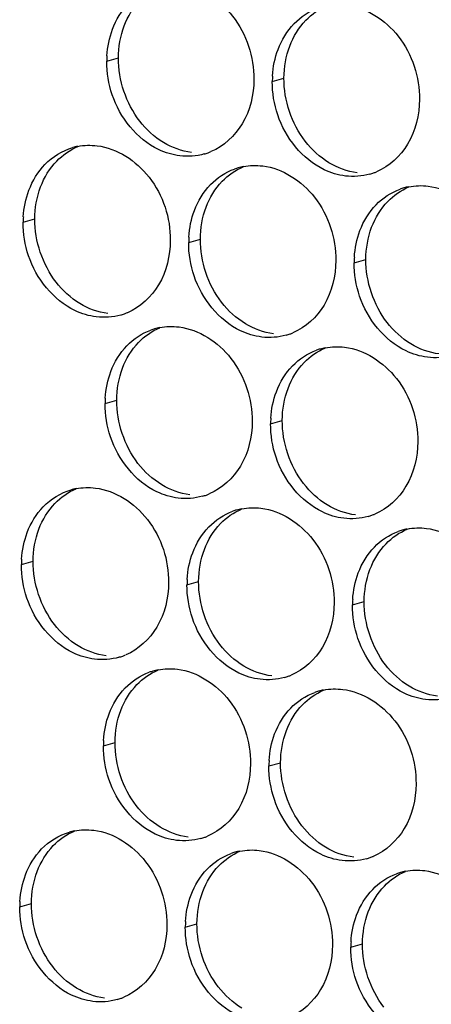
# Paper-space layout '45651_1_3' of a CAD drawing. Header units: millimetres. Extents: x -231 to 594, y 0 to 420.
# Tile 183 of 247: x 93.53 to 97.31, y 252.81 to 261.86. Entities that reach past the tile are written whole.
import ezdxf

# ---------------------------------------------------------------- set-up
doc = ezdxf.new("R2010")
doc.units = ezdxf.units.MM
doc.header["$LTSCALE"] = 32.67
doc.layers.add('02___PRT_ALL_AXES', color=7, linetype='CONTINUOUS')

psp = doc.layouts.new('45651_1_3')

# ---------------------------------------------------------------- linework, layer by layer
at = {"layer": '02___PRT_ALL_AXES', "color": 7, "linetype": 'CONTINUOUS'}
for p, q in [((94.3313, 261.4784), (94.4385, 261.5091)), ((95.8509, 261.2929), (95.9581, 261.3236)), ((93.5638, 259.9987), (93.6709, 260.0294)), ((95.0833, 259.8132), (95.1905, 259.8439)), ((96.6029, 259.6278), (96.7101, 259.6584)), ((94.3158, 258.3335), (94.423, 258.3642)), ((95.8354, 258.1481), (95.9426, 258.1787)), ((93.5482, 256.8538), (93.6554, 256.8845)), ((95.0678, 256.6683), (95.175, 256.699)), ((96.5874, 256.4829), (96.6946, 256.5135)), ((94.3002, 255.1886), (94.4074, 255.2193)), ((95.8198, 255.0032), (95.927, 255.0338)), ((93.5327, 253.7089), (93.6399, 253.7396)), ((95.0522, 253.5235), (95.1594, 253.5541)), ((96.5718, 253.338), (96.679, 253.3687))]:
    psp.add_line(p, q, dxfattribs=at)
at = {"layer": '02___PRT_ALL_AXES', "color": 3, "linetype": 'CONTINUOUS'}
for centre, radius, start, end in [((95.2231, 261.474), 0.8918, 176.51802, 179.71686), ((96.7427, 261.2885), 0.8918, 176.51802, 179.71686), ((94.1706, 260.1547), 0.5519, 100.97724, 105.93831), ((95.0761, 261.1539), 0.5481, 289.77289, 292.73686), ((95.0766, 261.1526), 0.5467, 285.94061, 289.76751), ((95.6887, 259.9742), 0.5467, 105.94061, 109.76751), ((95.6902, 259.9692), 0.5519, 100.97724, 105.93831), ((96.5962, 260.9671), 0.5467, 285.94061, 289.76751), ((96.5957, 260.9684), 0.5481, 289.77289, 292.73686), ((97.2083, 259.7888), 0.5467, 105.94061, 109.76751), ((97.2097, 259.7837), 0.5519, 100.97724, 105.93831), ((94.4556, 259.9943), 0.8918, 176.51802, 179.71686), ((95.9752, 259.8088), 0.8918, 176.51802, 179.71686), ((97.4947, 259.6234), 0.8918, 176.51802, 179.71686), ((94.3091, 259.6729), 0.5467, 285.94061, 289.76751), ((94.3086, 259.6742), 0.5481, 289.77289, 292.73686), ((94.9212, 258.4945), 0.5467, 105.94061, 109.76751), ((94.9226, 258.4895), 0.5519, 100.97724, 105.93831), ((95.8287, 259.4874), 0.5467, 285.94061, 289.76751), ((95.8281, 259.4887), 0.5481, 289.77289, 292.73686), ((96.4422, 258.304), 0.5519, 100.97724, 105.93831), ((96.4408, 258.309), 0.5467, 105.94061, 109.76751), ((95.2076, 258.3291), 0.8918, 176.51802, 179.71686), ((96.7272, 258.1436), 0.8918, 176.51802, 179.71686), ((94.155, 257.0098), 0.5519, 100.97724, 105.93831), ((95.0611, 258.0077), 0.5467, 285.94061, 289.76751), ((95.0606, 258.009), 0.5481, 289.77289, 292.73686), ((95.6732, 256.8293), 0.5467, 105.94061, 109.76751), ((95.6746, 256.8243), 0.5519, 100.97724, 105.93831), ((96.5807, 257.8222), 0.5467, 285.94061, 289.76751), ((96.5802, 257.8235), 0.5481, 289.77289, 292.73686), ((97.1928, 256.6439), 0.5467, 105.94061, 109.76751), ((97.1942, 256.6388), 0.5519, 100.97724, 105.93831), ((94.44, 256.8494), 0.8918, 176.51802, 179.71686), ((95.9596, 256.6639), 0.8918, 176.51802, 179.71686), ((97.4792, 256.4785), 0.8918, 176.51802, 179.71686), ((94.2935, 256.528), 0.5467, 285.94061, 289.76751), ((94.293, 256.5293), 0.5481, 289.77289, 292.73686), ((94.9056, 255.3496), 0.5467, 105.94061, 109.76751), ((94.9071, 255.3446), 0.5519, 100.97724, 105.93831), ((95.8131, 256.3425), 0.5467, 285.94061, 289.76751), ((95.8126, 256.3438), 0.5481, 289.77289, 292.73686), ((96.4252, 255.1642), 0.5467, 105.94061, 109.76751), ((96.4266, 255.1591), 0.5519, 100.97724, 105.93831), ((95.1921, 255.1842), 0.8918, 176.51802, 179.71686), ((96.7116, 254.9988), 0.8918, 176.51802, 179.71686), ((94.1395, 253.8649), 0.5519, 100.97724, 105.93831), ((95.0456, 254.8628), 0.5467, 285.94061, 289.76751), ((95.045, 254.8641), 0.5481, 289.77289, 292.73686), ((95.6577, 253.6844), 0.5467, 105.94061, 109.76751), ((95.6591, 253.6794), 0.5519, 100.97724, 105.93831), ((96.5651, 254.6773), 0.5467, 285.94061, 289.76751), ((96.5646, 254.6786), 0.5481, 289.77289, 292.73686), ((97.1772, 253.499), 0.5467, 105.94061, 109.76751), ((97.1787, 253.4939), 0.5519, 100.97724, 105.93831), ((94.4245, 253.7045), 0.8918, 176.51802, 179.71686), ((95.9441, 253.519), 0.8918, 176.51802, 179.71686), ((97.4637, 253.3336), 0.8918, 176.51802, 179.71686), ((94.278, 253.3831), 0.5467, 285.94061, 289.76751), ((94.2775, 253.3844), 0.5481, 289.77289, 292.73686)]:
    psp.add_arc(centre, radius, start, end, dxfattribs=at)
for points, knots in [([(95.0106, 262.1822), (95.1949, 262.1597), (95.5583, 261.9186), (95.6831, 261.5176), (95.6821, 261.3136)], [0, 0, 0, 0, 0.476473, 1, 1, 1, 1]), ([(96.5302, 261.9967), (96.7145, 261.9742), (97.0778, 261.7331), (97.2026, 261.3321), (97.2016, 261.1281)], [0, 0, 0, 0, 0.476473, 1, 1, 1, 1]), ([(95.6821, 261.3136), (95.6814, 261.1723), (95.6184, 260.896), (95.4058, 260.6977), (95.288, 260.6483)], [0, 0, 0, 0, 0.525086, 1, 1, 1, 1]), ([(95.0028, 260.6098), (94.9352, 260.618), (94.6548, 260.7019), (94.4512, 260.9629), (94.3812, 261.1713)], [0, 0, 0, 0, 0.236458, 1, 1, 1, 1]), ([(97.2016, 261.1281), (97.2009, 260.9868), (97.138, 260.7106), (96.9254, 260.5123), (96.8076, 260.4629)], [0, 0, 0, 0, 0.525086, 1, 1, 1, 1]), ([(96.5224, 260.4243), (96.4548, 260.4325), (96.1744, 260.5164), (95.9708, 260.7774), (95.9008, 260.9858)], [0, 0, 0, 0, 0.236458, 1, 1, 1, 1]), ([(94.243, 260.7025), (94.4273, 260.68), (94.7907, 260.4389), (94.9155, 260.0378), (94.9145, 259.8338)], [0, 0, 0, 0, 0.476473, 1, 1, 1, 1]), ([(95.7626, 260.517), (95.9469, 260.4945), (96.3103, 260.2534), (96.4351, 259.8524), (96.4341, 259.6484)], [0, 0, 0, 0, 0.476473, 1, 1, 1, 1]), ([(97.2822, 260.3315), (97.4665, 260.3091), (97.8299, 260.0679), (97.9547, 259.6669), (97.9537, 259.4629)], [0, 0, 0, 0, 0.476473, 1, 1, 1, 1]), ([(94.9145, 259.8338), (94.9138, 259.6925), (94.8508, 259.4163), (94.6383, 259.218), (94.5204, 259.1686)], [0, 0, 0, 0, 0.525086, 1, 1, 1, 1]), ([(94.2352, 259.1301), (94.1677, 259.1383), (93.8873, 259.2222), (93.6836, 259.4832), (93.6137, 259.6916)], [0, 0, 0, 0, 0.236458, 1, 1, 1, 1]), ([(96.4341, 259.6484), (96.4334, 259.5071), (96.3704, 259.2309), (96.1579, 259.0325), (96.04, 258.9832)], [0, 0, 0, 0, 0.525086, 1, 1, 1, 1]), ([(95.7548, 258.9446), (95.6872, 258.9528), (95.4069, 259.0367), (95.2032, 259.2977), (95.1333, 259.5061)], [0, 0, 0, 0, 0.236458, 1, 1, 1, 1]), ([(97.2744, 258.7591), (97.2068, 258.7674), (96.9265, 258.8512), (96.7228, 259.1122), (96.6528, 259.3206)], [0, 0, 0, 0, 0.236458, 1, 1, 1, 1]), ([(94.995, 259.0373), (95.1793, 259.0148), (95.5427, 258.7737), (95.6675, 258.3727), (95.6665, 258.1687)], [0, 0, 0, 0, 0.476473, 1, 1, 1, 1]), ([(96.5146, 258.8518), (96.6989, 258.8293), (97.0623, 258.5882), (97.1871, 258.1872), (97.1861, 257.9832)], [0, 0, 0, 0, 0.476473, 1, 1, 1, 1]), ([(95.6665, 258.1687), (95.6658, 258.0274), (95.6028, 257.7512), (95.3903, 257.5528), (95.2724, 257.5035)], [0, 0, 0, 0, 0.525086, 1, 1, 1, 1]), ([(94.9873, 257.4649), (94.9197, 257.4731), (94.6393, 257.557), (94.4356, 257.818), (94.3657, 258.0264)], [0, 0, 0, 0, 0.236458, 1, 1, 1, 1]), ([(97.1861, 257.9832), (97.1854, 257.8419), (97.1224, 257.5657), (96.9099, 257.3674), (96.792, 257.318)], [0, 0, 0, 0, 0.525086, 1, 1, 1, 1]), ([(96.5068, 257.2794), (96.4393, 257.2876), (96.1589, 257.3715), (95.9552, 257.6325), (95.8853, 257.8409)], [0, 0, 0, 0, 0.236458, 1, 1, 1, 1]), ([(94.2275, 257.5576), (94.4118, 257.5351), (94.7751, 257.294), (94.9, 256.893), (94.899, 256.689)], [0, 0, 0, 0, 0.476473, 1, 1, 1, 1]), ([(95.747, 257.3721), (95.9313, 257.3496), (96.2947, 257.1085), (96.4195, 256.7075), (96.4185, 256.5035)], [0, 0, 0, 0, 0.476473, 1, 1, 1, 1]), ([(97.2666, 257.1867), (97.4509, 257.1642), (97.8143, 256.9231), (97.9391, 256.522), (97.9381, 256.318)], [0, 0, 0, 0, 0.476473, 1, 1, 1, 1]), ([(94.899, 256.689), (94.8983, 256.5477), (94.8353, 256.2714), (94.6227, 256.0731), (94.5049, 256.0237)], [0, 0, 0, 0, 0.525086, 1, 1, 1, 1]), ([(94.2197, 255.9852), (94.1521, 255.9934), (93.8717, 256.0773), (93.6681, 256.3383), (93.5981, 256.5467)], [0, 0, 0, 0, 0.236458, 1, 1, 1, 1]), ([(96.4185, 256.5035), (96.4178, 256.3622), (96.3549, 256.086), (96.1423, 255.8877), (96.0245, 255.8383)], [0, 0, 0, 0, 0.525086, 1, 1, 1, 1]), ([(95.7393, 255.7997), (95.6717, 255.8079), (95.3913, 255.8918), (95.1877, 256.1528), (95.1177, 256.3612)], [0, 0, 0, 0, 0.236458, 1, 1, 1, 1]), ([(97.2589, 255.6142), (97.1913, 255.6225), (96.9109, 255.7063), (96.7073, 255.9673), (96.6373, 256.1757)], [0, 0, 0, 0, 0.236458, 1, 1, 1, 1]), ([(94.9795, 255.8924), (95.1638, 255.8699), (95.5272, 255.6288), (95.652, 255.2278), (95.651, 255.0238)], [0, 0, 0, 0, 0.476473, 1, 1, 1, 1]), ([(96.4991, 255.707), (96.6834, 255.6845), (97.0468, 255.4434), (97.1716, 255.0423), (97.1706, 254.8383)], [0, 0, 0, 0, 0.476473, 1, 1, 1, 1]), ([(95.651, 255.0238), (95.6503, 254.8825), (95.5873, 254.6063), (95.3748, 254.408), (95.2569, 254.3586)], [0, 0, 0, 0, 0.525086, 1, 1, 1, 1]), ([(94.9717, 254.32), (94.9041, 254.3282), (94.6238, 254.4121), (94.4201, 254.6731), (94.3502, 254.8815)], [0, 0, 0, 0, 0.236458, 1, 1, 1, 1]), ([(97.1706, 254.8383), (97.1699, 254.697), (97.1069, 254.4208), (96.8943, 254.2225), (96.7765, 254.1731)], [0, 0, 0, 0, 0.525086, 1, 1, 1, 1]), ([(96.4913, 254.1345), (96.4237, 254.1428), (96.1433, 254.2266), (95.9397, 254.4876), (95.8697, 254.696)], [0, 0, 0, 0, 0.236458, 1, 1, 1, 1]), ([(94.2119, 254.4127), (94.3962, 254.3902), (94.7596, 254.1491), (94.8844, 253.7481), (94.8834, 253.5441)], [0, 0, 0, 0, 0.476473, 1, 1, 1, 1]), ([(95.7315, 254.2272), (95.9158, 254.2047), (96.2792, 253.9636), (96.404, 253.5626), (96.403, 253.3586)], [0, 0, 0, 0, 0.476473, 1, 1, 1, 1]), ([(97.2511, 254.0418), (97.4354, 254.0193), (97.7988, 253.7782), (97.9236, 253.3771), (97.9226, 253.1731)], [0, 0, 0, 0, 0.476473, 1, 1, 1, 1]), ([(94.8834, 253.5441), (94.8827, 253.4028), (94.8197, 253.1266), (94.6072, 252.9282), (94.4893, 252.8789)], [0, 0, 0, 0, 0.525086, 1, 1, 1, 1]), ([(94.2042, 252.8403), (94.1366, 252.8485), (93.8562, 252.9324), (93.6525, 253.1934), (93.5826, 253.4018)], [0, 0, 0, 0, 0.236458, 1, 1, 1, 1]), ([(96.403, 253.3586), (96.4023, 253.2173), (96.3393, 252.9411), (96.1268, 252.7428), (96.0089, 252.6934)], [0, 0, 0, 0, 0.525086, 1, 1, 1, 1]), ([(95.7237, 252.6548), (95.6562, 252.663), (95.3758, 252.7469), (95.1721, 253.0079), (95.1022, 253.2163)], [0, 0, 0, 0, 0.236458, 1, 1, 1, 1]), ([(97.2433, 252.4693), (97.1757, 252.4776), (96.8954, 252.5614), (96.6917, 252.8224), (96.6218, 253.0308)], [0, 0, 0, 0, 0.236458, 1, 1, 1, 1])]:
    psp.add_open_spline(points, degree=3, knots=knots, dxfattribs=at)
for points in [[(94.3842, 261.773), (94.417, 261.8602), (94.4672, 261.9432), (94.5319, 262.0102)], [(96.0515, 261.8247), (96.1123, 261.8877), (96.189, 261.9388), (96.2714, 261.9684)], [(95.9038, 261.5875), (95.9366, 261.6747), (95.9868, 261.7578), (96.0515, 261.8247)], [(94.333, 261.5282), (94.338, 261.6114), (94.3548, 261.695), (94.3842, 261.773)], [(95.8525, 261.3427), (95.8576, 261.4259), (95.8744, 261.5095), (95.9038, 261.5875)], [(94.3812, 261.1713), (94.3482, 261.2696), (94.3308, 261.3747), (94.3313, 261.4784)], [(95.9008, 260.9858), (95.8678, 261.0841), (95.8504, 261.1892), (95.8509, 261.2929)], [(93.7643, 260.5305), (93.8333, 260.602), (93.9235, 260.6581), (94.019, 260.6854)], [(94.0655, 260.6965), (94.1236, 260.7078), (94.1842, 260.7097), (94.243, 260.7025)], [(95.2268, 260.6269), (95.1548, 260.6063), (95.0771, 260.6007), (95.0028, 260.6098)], [(93.6166, 260.2933), (93.6495, 260.3805), (93.6996, 260.4635), (93.7643, 260.5305)], [(95.2839, 260.345), (95.3447, 260.408), (95.4214, 260.4591), (95.5038, 260.4887)], [(95.5851, 260.511), (95.6432, 260.5223), (95.7038, 260.5242), (95.7626, 260.517)], [(96.7464, 260.4414), (96.6744, 260.4208), (96.5967, 260.4152), (96.5224, 260.4243)], [(93.5654, 260.0485), (93.5705, 260.1317), (93.5873, 260.2153), (93.6166, 260.2933)], [(95.1362, 260.1078), (95.169, 260.195), (95.2192, 260.278), (95.2839, 260.345)], [(96.8035, 260.1596), (96.8643, 260.2226), (96.941, 260.2736), (97.0234, 260.3032)], [(97.1046, 260.3256), (97.1628, 260.3368), (97.2234, 260.3387), (97.2822, 260.3315)], [(95.085, 259.863), (95.09, 259.9462), (95.1069, 260.0298), (95.1362, 260.1078)], [(96.6558, 259.9224), (96.6886, 260.0095), (96.7388, 260.0926), (96.8035, 260.1596)], [(93.6137, 259.6916), (93.5807, 259.7899), (93.5632, 259.895), (93.5638, 259.9987)], [(96.6046, 259.6775), (96.6096, 259.7607), (96.6264, 259.8443), (96.6558, 259.9224)], [(95.1333, 259.5061), (95.1003, 259.6044), (95.0828, 259.7095), (95.0833, 259.8132)], [(96.6528, 259.3206), (96.6198, 259.4189), (96.6024, 259.524), (96.6029, 259.6278)], [(94.4592, 259.1472), (94.3872, 259.1266), (94.3096, 259.121), (94.2352, 259.1301)], [(94.8175, 259.0313), (94.8756, 259.0426), (94.9363, 259.0445), (94.995, 259.0373)], [(94.5163, 258.8653), (94.5772, 258.9283), (94.6539, 258.9794), (94.7363, 259.009)], [(95.9788, 258.9617), (95.9068, 258.9411), (95.8292, 258.9355), (95.7548, 258.9446)], [(94.3687, 258.6281), (94.4015, 258.7153), (94.4516, 258.7983), (94.5163, 258.8653)], [(96.3371, 258.8459), (96.3952, 258.8571), (96.4558, 258.859), (96.5146, 258.8518)], [(96.0359, 258.6799), (96.0968, 258.7428), (96.1735, 258.7939), (96.2559, 258.8235)], [(97.4984, 258.7762), (97.4264, 258.7556), (97.3487, 258.75), (97.2744, 258.7591)], [(95.8883, 258.4427), (95.9211, 258.5298), (95.9712, 258.6129), (96.0359, 258.6799)], [(94.3174, 258.3833), (94.3225, 258.4665), (94.3393, 258.5501), (94.3687, 258.6281)], [(95.837, 258.1978), (95.8421, 258.281), (95.8589, 258.3646), (95.8883, 258.4427)], [(94.3657, 258.0264), (94.3327, 258.1247), (94.3153, 258.2298), (94.3158, 258.3335)], [(95.8853, 257.8409), (95.8523, 257.9392), (95.8348, 258.0443), (95.8354, 258.1481)], [(93.7488, 257.3856), (93.8178, 257.4571), (93.9079, 257.5132), (94.0035, 257.5405)], [(94.0499, 257.5516), (94.1081, 257.5629), (94.1687, 257.5648), (94.2275, 257.5576)], [(95.2113, 257.482), (95.1393, 257.4614), (95.0616, 257.4558), (94.9873, 257.4649)], [(93.6011, 257.1484), (93.6339, 257.2356), (93.6841, 257.3186), (93.7488, 257.3856)], [(95.2684, 257.2001), (95.3292, 257.2631), (95.4059, 257.3142), (95.4883, 257.3438)], [(95.5695, 257.3661), (95.6276, 257.3774), (95.6883, 257.3793), (95.747, 257.3721)], [(96.7308, 257.2965), (96.6588, 257.2759), (96.5812, 257.2703), (96.5068, 257.2794)], [(93.5498, 256.9036), (93.5549, 256.9868), (93.5717, 257.0704), (93.6011, 257.1484)], [(95.1207, 256.9629), (95.1535, 257.0501), (95.2037, 257.1332), (95.2684, 257.2001)], [(96.7879, 257.0147), (96.8488, 257.0777), (96.9255, 257.1287), (97.0079, 257.1584)], [(97.0891, 257.1807), (97.1472, 257.1919), (97.2079, 257.1938), (97.2666, 257.1867)], [(95.0694, 256.7181), (95.0745, 256.8013), (95.0913, 256.8849), (95.1207, 256.9629)], [(96.6403, 256.7775), (96.6731, 256.8646), (96.7232, 256.9477), (96.7879, 257.0147)], [(93.5981, 256.5467), (93.5651, 256.645), (93.5477, 256.7501), (93.5482, 256.8538)], [(96.589, 256.5326), (96.5941, 256.6159), (96.6109, 256.6994), (96.6403, 256.7775)], [(95.1177, 256.3612), (95.0847, 256.4595), (95.0673, 256.5646), (95.0678, 256.6683)], [(96.6373, 256.1757), (96.6043, 256.2741), (96.5869, 256.3791), (96.5874, 256.4829)], [(94.4437, 256.0023), (94.3717, 255.9817), (94.294, 255.9761), (94.2197, 255.9852)], [(94.5008, 255.7204), (94.5616, 255.7834), (94.6383, 255.8345), (94.7207, 255.8641)], [(94.802, 255.8864), (94.8601, 255.8977), (94.9207, 255.8996), (94.9795, 255.8924)], [(95.9633, 255.8168), (95.8913, 255.7962), (95.8136, 255.7906), (95.7393, 255.7997)], [(94.3531, 255.4832), (94.3859, 255.5704), (94.4361, 255.6534), (94.5008, 255.7204)], [(96.0204, 255.535), (96.0812, 255.598), (96.1579, 255.649), (96.2403, 255.6787)], [(96.3215, 255.701), (96.3797, 255.7122), (96.4403, 255.7141), (96.4991, 255.707)], [(97.4829, 255.6313), (97.4109, 255.6108), (97.3332, 255.6051), (97.2589, 255.6142)], [(95.8727, 255.2978), (95.9055, 255.3849), (95.9557, 255.468), (96.0204, 255.535)], [(94.3019, 255.2384), (94.3069, 255.3216), (94.3238, 255.4052), (94.3531, 255.4832)], [(95.8214, 255.0529), (95.8265, 255.1362), (95.8433, 255.2197), (95.8727, 255.2978)], [(94.3502, 254.8815), (94.3171, 254.9798), (94.2997, 255.0849), (94.3002, 255.1886)], [(95.8697, 254.696), (95.8367, 254.7943), (95.8193, 254.8994), (95.8198, 255.0032)], [(94.0344, 254.4067), (94.0925, 254.418), (94.1531, 254.4199), (94.2119, 254.4127)], [(93.7332, 254.2407), (93.8023, 254.3122), (93.8924, 254.3683), (93.9879, 254.3956)], [(95.1957, 254.3371), (95.1237, 254.3165), (95.046, 254.3109), (94.9717, 254.32)], [(93.5856, 254.0035), (93.6184, 254.0907), (93.6685, 254.1737), (93.7332, 254.2407)], [(95.554, 254.2213), (95.6121, 254.2325), (95.6727, 254.2344), (95.7315, 254.2272)], [(95.2528, 254.0553), (95.3136, 254.1182), (95.3903, 254.1693), (95.4728, 254.1989)], [(96.7153, 254.1516), (96.6433, 254.131), (96.5656, 254.1254), (96.4913, 254.1345)], [(95.1051, 253.8181), (95.138, 253.9052), (95.1881, 253.9883), (95.2528, 254.0553)], [(97.0736, 254.0358), (97.1317, 254.0471), (97.1923, 254.0489), (97.2511, 254.0418)], [(93.5343, 253.7587), (93.5394, 253.8419), (93.5562, 253.9255), (93.5856, 254.0035)], [(96.7724, 253.8698), (96.8332, 253.9328), (96.9099, 253.9838), (96.9923, 254.0135)], [(96.6247, 253.6326), (96.6575, 253.7197), (96.7077, 253.8028), (96.7724, 253.8698)], [(95.0539, 253.5732), (95.059, 253.6564), (95.0758, 253.74), (95.1051, 253.8181)], [(93.5826, 253.4018), (93.5496, 253.5001), (93.5322, 253.6052), (93.5327, 253.7089)], [(96.5735, 253.3877), (96.5785, 253.471), (96.5954, 253.5545), (96.6247, 253.6326)], [(95.1022, 253.2163), (95.0692, 253.3146), (95.0517, 253.4197), (95.0522, 253.5235)], [(96.6218, 253.0308), (96.5887, 253.1292), (96.5713, 253.2343), (96.5718, 253.338)], [(94.4281, 252.8574), (94.3561, 252.8368), (94.2785, 252.8312), (94.2042, 252.8403)]]:
    psp.add_open_spline(points, degree=3, dxfattribs=at)
at = {"layer": '02___PRT_ALL_AXES', "color": 7, "linetype": 'CONTINUOUS'}
for points in [[(94.4914, 261.8037), (94.5242, 261.8909), (94.5744, 261.9739), (94.6391, 262.0409)], [(96.1587, 261.8554), (96.2131, 261.9118), (96.2799, 261.9586), (96.3522, 261.9888)], [(96.011, 261.6182), (96.0438, 261.7054), (96.094, 261.7884), (96.1587, 261.8554)], [(94.4385, 261.5091), (94.439, 261.6089), (94.4563, 261.7103), (94.4914, 261.8037)], [(95.9581, 261.3236), (95.9586, 261.4234), (95.9758, 261.5248), (96.011, 261.6182)], [(94.6336, 260.929), (94.5088, 261.0904), (94.4375, 261.3051), (94.4385, 261.5091)], [(96.1532, 260.7435), (96.0283, 260.9049), (95.9571, 261.1196), (95.9581, 261.3236)], [(94.8518, 260.7318), (94.768, 260.7826), (94.6936, 260.8515), (94.6336, 260.929)], [(96.3714, 260.5464), (96.2876, 260.5972), (96.2131, 260.666), (96.1532, 260.7435)], [(93.8715, 260.5612), (93.9259, 260.6175), (93.9928, 260.6643), (94.065, 260.6946)], [(95.11, 260.6404), (95.0194, 260.6515), (94.9299, 260.6845), (94.8518, 260.7318)], [(93.7238, 260.324), (93.7567, 260.4112), (93.8068, 260.4942), (93.8715, 260.5612)], [(95.3911, 260.3757), (95.4455, 260.4321), (95.5124, 260.4788), (95.5846, 260.5091)], [(96.6296, 260.455), (96.539, 260.466), (96.4495, 260.4991), (96.3714, 260.5464)], [(93.6709, 260.0294), (93.6714, 260.1292), (93.6887, 260.2306), (93.7238, 260.324)], [(95.2434, 260.1385), (95.2762, 260.2257), (95.3264, 260.3087), (95.3911, 260.3757)], [(96.9107, 260.1902), (96.9651, 260.2466), (97.0319, 260.2934), (97.1042, 260.3236)], [(95.1905, 259.8439), (95.191, 259.9437), (95.2083, 260.0451), (95.2434, 260.1385)], [(96.763, 259.953), (96.7958, 260.0402), (96.846, 260.1232), (96.9107, 260.1902)], [(93.866, 259.4493), (93.7412, 259.6107), (93.6699, 259.8254), (93.6709, 260.0294)], [(96.7101, 259.6584), (96.7106, 259.7582), (96.7279, 259.8597), (96.763, 259.953)], [(95.3856, 259.2638), (95.2608, 259.4252), (95.1895, 259.6399), (95.1905, 259.8439)], [(96.9052, 259.0784), (96.7804, 259.2397), (96.7091, 259.4544), (96.7101, 259.6584)], [(94.0843, 259.2521), (94.0004, 259.3029), (93.926, 259.3717), (93.866, 259.4493)], [(94.3424, 259.1607), (94.2518, 259.1718), (94.1624, 259.2048), (94.0843, 259.2521)], [(95.6039, 259.0667), (95.52, 259.1175), (95.4456, 259.1863), (95.3856, 259.2638)], [(94.6235, 258.896), (94.678, 258.9524), (94.7448, 258.9991), (94.8171, 259.0294)], [(95.862, 258.9753), (95.7714, 258.9863), (95.6819, 259.0194), (95.6039, 259.0667)], [(97.1234, 258.8812), (97.0396, 258.932), (96.9652, 259.0008), (96.9052, 259.0784)], [(94.4759, 258.6588), (94.5087, 258.746), (94.5588, 258.829), (94.6235, 258.896)], [(96.1431, 258.7105), (96.1975, 258.7669), (96.2644, 258.8137), (96.3366, 258.8439)], [(97.3816, 258.7898), (97.291, 258.8008), (97.2015, 258.8339), (97.1234, 258.8812)], [(94.423, 258.3642), (94.4235, 258.464), (94.4407, 258.5654), (94.4759, 258.6588)], [(95.9954, 258.4733), (96.0283, 258.5605), (96.0784, 258.6435), (96.1431, 258.7105)], [(95.9426, 258.1787), (95.943, 258.2785), (95.9603, 258.38), (95.9954, 258.4733)], [(94.618, 257.7841), (94.4932, 257.9455), (94.422, 258.1602), (94.423, 258.3642)], [(96.1376, 257.5986), (96.0128, 257.76), (95.9415, 257.9747), (95.9426, 258.1787)], [(94.8363, 257.5869), (94.7524, 257.6377), (94.678, 257.7066), (94.618, 257.7841)], [(95.0945, 257.4956), (95.0038, 257.5066), (94.9144, 257.5396), (94.8363, 257.5869)], [(96.3559, 257.4015), (96.272, 257.4523), (96.1976, 257.5211), (96.1376, 257.5986)], [(93.856, 257.4163), (93.9104, 257.4727), (93.9772, 257.5194), (94.0495, 257.5497)], [(93.7083, 257.1791), (93.7411, 257.2663), (93.7913, 257.3493), (93.856, 257.4163)], [(96.614, 257.3101), (96.5234, 257.3211), (96.434, 257.3542), (96.3559, 257.4015)], [(95.3755, 257.2308), (95.43, 257.2872), (95.4968, 257.334), (95.5691, 257.3642)], [(95.2279, 256.9936), (95.2607, 257.0808), (95.3108, 257.1638), (95.3755, 257.2308)], [(93.6554, 256.8845), (93.6559, 256.9843), (93.6732, 257.0857), (93.7083, 257.1791)], [(96.8951, 257.0453), (96.9496, 257.1017), (97.0164, 257.1485), (97.0887, 257.1788)], [(96.7475, 256.8081), (96.7803, 256.8953), (96.8304, 256.9784), (96.8951, 257.0453)], [(95.175, 256.699), (95.1755, 256.7988), (95.1927, 256.9003), (95.2279, 256.9936)], [(93.8505, 256.3044), (93.7257, 256.4658), (93.6544, 256.6805), (93.6554, 256.8845)], [(96.6946, 256.5135), (96.6951, 256.6133), (96.7123, 256.7148), (96.7475, 256.8081)], [(95.3701, 256.1189), (95.2452, 256.2803), (95.174, 256.495), (95.175, 256.699)], [(96.8896, 255.9335), (96.7648, 256.0948), (96.6936, 256.3095), (96.6946, 256.5135)], [(94.0687, 256.1072), (93.9849, 256.158), (93.9105, 256.2269), (93.8505, 256.3044)], [(94.3269, 256.0158), (94.2363, 256.0269), (94.1468, 256.0599), (94.0687, 256.1072)], [(95.5883, 255.9218), (95.5045, 255.9726), (95.43, 256.0414), (95.3701, 256.1189)], [(94.608, 255.7511), (94.6624, 255.8075), (94.7292, 255.8542), (94.8015, 255.8845)], [(95.8465, 255.8304), (95.7559, 255.8414), (95.6664, 255.8745), (95.5883, 255.9218)], [(97.1079, 255.7363), (97.024, 255.7871), (96.9496, 255.8559), (96.8896, 255.9335)], [(94.4603, 255.5139), (94.4931, 255.6011), (94.5433, 255.6841), (94.608, 255.7511)], [(96.1276, 255.5656), (96.182, 255.622), (96.2488, 255.6688), (96.3211, 255.6991)], [(97.3661, 255.6449), (97.2754, 255.656), (97.186, 255.689), (97.1079, 255.7363)], [(94.4074, 255.2193), (94.4079, 255.3191), (94.4252, 255.4205), (94.4603, 255.5139)], [(95.9799, 255.3284), (96.0127, 255.4156), (96.0629, 255.4986), (96.1276, 255.5656)], [(95.927, 255.0338), (95.9275, 255.1336), (95.9448, 255.2351), (95.9799, 255.3284)], [(94.6025, 254.6392), (94.4777, 254.8006), (94.4064, 255.0153), (94.4074, 255.2193)], [(96.1221, 254.4538), (95.9973, 254.6151), (95.926, 254.8298), (95.927, 255.0338)], [(94.8208, 254.4421), (94.7369, 254.4929), (94.6625, 254.5617), (94.6025, 254.6392)], [(95.0789, 254.3507), (94.9883, 254.3617), (94.8988, 254.3948), (94.8208, 254.4421)], [(96.3403, 254.2566), (96.2565, 254.3074), (96.1821, 254.3762), (96.1221, 254.4538)], [(93.8404, 254.2714), (93.8949, 254.3278), (93.9617, 254.3745), (94.0339, 254.4048)], [(93.6928, 254.0342), (93.7256, 254.1214), (93.7757, 254.2044), (93.8404, 254.2714)], [(96.5985, 254.1652), (96.5079, 254.1762), (96.4184, 254.2093), (96.3403, 254.2566)], [(95.36, 254.0859), (95.4144, 254.1423), (95.4813, 254.1891), (95.5535, 254.2193)], [(95.2123, 253.8487), (95.2452, 253.9359), (95.2953, 254.0189), (95.36, 254.0859)], [(93.6399, 253.7396), (93.6404, 253.8394), (93.6576, 253.9408), (93.6928, 254.0342)], [(96.8796, 253.9005), (96.934, 253.9568), (97.0009, 254.0036), (97.0731, 254.0339)], [(96.7319, 253.6633), (96.7647, 253.7504), (96.8149, 253.8335), (96.8796, 253.9005)], [(95.1594, 253.5541), (95.1599, 253.6539), (95.1772, 253.7554), (95.2123, 253.8487)], [(93.8349, 253.1595), (93.7101, 253.3209), (93.6389, 253.5356), (93.6399, 253.7396)], [(96.679, 253.3687), (96.6795, 253.4684), (96.6968, 253.5699), (96.7319, 253.6633)], [(95.3545, 252.974), (95.2297, 253.1354), (95.1584, 253.3501), (95.1594, 253.5541)], [(96.8741, 252.7886), (96.7493, 252.9499), (96.678, 253.1647), (96.679, 253.3687)], [(94.0532, 252.9623), (93.9693, 253.0132), (93.8949, 253.082), (93.8349, 253.1595)], [(94.3113, 252.871), (94.2207, 252.882), (94.1313, 252.915), (94.0532, 252.9623)], [(95.5728, 252.7769), (95.4889, 252.8277), (95.4145, 252.8965), (95.3545, 252.974)]]:
    psp.add_open_spline(points, degree=3, dxfattribs=at)

doc.saveas('drawing.dxf')
